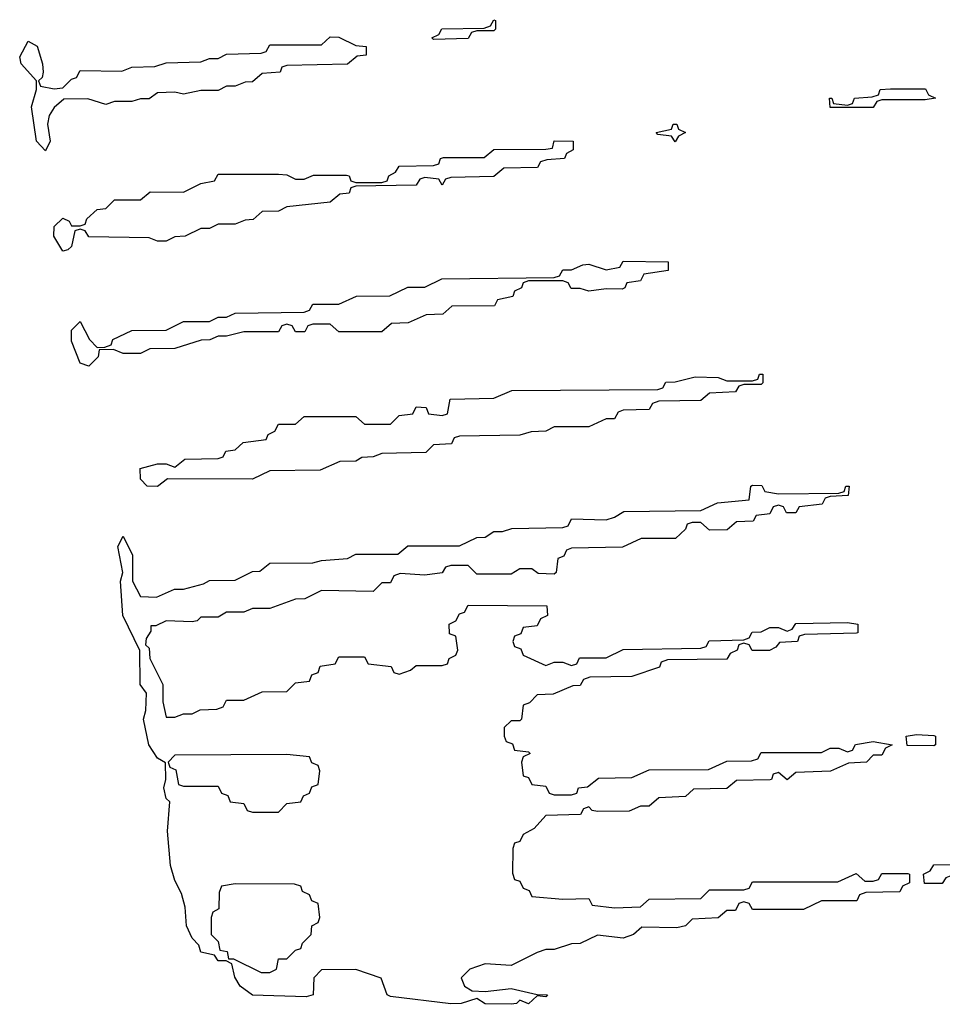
# Model space of a CAD drawing. Header units: inches. Extents: x 2886961 to 3052306, y 543424 to 918523.
# Tile 38 of 117: x 2930770 to 2932910, y 772528 to 774812. Entities that reach past the tile are written whole.
import ezdxf

# ---------------------------------------------------------------- set-up
doc = ezdxf.new("R2010")
doc.units = ezdxf.units.IN
doc.header["$MEASUREMENT"] = 0
doc.layers.add('C9737', color=7, linetype='Continuous')

msp = doc.modelspace()

# ---------------------------------------------------------------- linework, layer by layer
at = {"layer": 'C9737', "color": 6}
for points in [[(2931730, 774766), (2931726, 774770), (2931742, 774778), (2931748.9, 774791.1), (2931847.3, 774792.7), (2931862, 774798), (2931870, 774812), (2931874, 774810), (2931874, 774790), (2931870, 774786), (2931830, 774786), (2931818, 774782), (2931810, 774768.7)], [(2931150, 774639), (2931130, 774644), (2931090, 774642), (2931070, 774628.7), (2931050, 774628.7), (2931030, 774622), (2930990, 774622), (2930970, 774615.3), (2930928.4, 774628.4), (2930872.7, 774627.3), (2930850, 774608), (2930838, 774590), (2930834.8, 774570), (2930841, 774530), (2930830, 774508), (2930809.3, 774530), (2930797.2, 774610), (2930809, 774650), (2930808.7, 774670), (2930773.2, 774710), (2930770, 774726), (2930790, 774762), (2930810.7, 774750.7), (2930822.8, 774710), (2930824.7, 774690), (2930822, 774678), (2930814, 774670), (2930818, 774658), (2930850, 774652), (2930870, 774654), (2930890, 774674), (2930902, 774678), (2930910, 774694), (2931007.3, 774692.7), (2931030, 774702), (2931083.6, 774703.6), (2931110, 774712), (2931190, 774714), (2931210, 774722), (2931230, 774722), (2931250, 774732), (2931330, 774734), (2931342, 774738), (2931350, 774754), (2931470, 774754), (2931490, 774772), (2931510, 774771.3), (2931550, 774752), (2931574, 774750), (2931574, 774730), (2931552.7, 774727.3), (2931530, 774708.7), (2931390, 774706), (2931378, 774702), (2931374, 774690), (2931332.7, 774687.3), (2931310, 774668), (2931292.7, 774667.3), (2931270, 774658), (2931250, 774658), (2931230, 774648), (2931190, 774648)], [(2932650, 774608), (2932648, 774630), (2932654, 774630), (2932658, 774618), (2932690, 774614), (2932702, 774618), (2932706, 774630), (2932747.3, 774632.7), (2932762, 774638), (2932766, 774650), (2932790, 774651.3), (2932871.3, 774651.3), (2932878, 774638), (2932894, 774630), (2932870, 774626), (2932770, 774626), (2932758, 774622), (2932750, 774608)], [(2932290, 774529), (2932282, 774542), (2932250, 774546), (2932246, 774550), (2932282, 774558), (2932286, 774570), (2932294, 774570), (2932298, 774558), (2932314, 774550), (2932298, 774542)], [(2931750, 774428), (2931742, 774442), (2931710, 774446), (2931698, 774442), (2931690, 774428), (2931550, 774426), (2931538, 774422), (2931534, 774410), (2931512.7, 774407.3), (2931490, 774388.7), (2931390, 774378), (2931370, 774368), (2931332.7, 774367.3), (2931311.6, 774348.4), (2931292.7, 774347.3), (2931270, 774338), (2931230, 774338), (2931210, 774328), (2931190, 774328), (2931154, 774310), (2931130, 774308), (2931110, 774298), (2931090, 774298), (2931070, 774306), (2930930, 774308), (2930922, 774322), (2930910, 774326), (2930898, 774322), (2930890, 774286), (2930882, 774278), (2930870, 774275.3), (2930849.3, 774310), (2930850, 774332), (2930870, 774352), (2930884.7, 774344.7), (2930890, 774334), (2930910, 774334), (2930922, 774338), (2930926, 774350), (2930950, 774372), (2930970, 774374), (2930990, 774394), (2931050, 774394), (2931072.7, 774412.7), (2931150, 774412), (2931190, 774432), (2931222, 774438), (2931230, 774454), (2931370, 774454), (2931390, 774452), (2931410, 774442), (2931430, 774442), (2931451.6, 774451.6), (2931528.4, 774451.6), (2931534, 774450), (2931538, 774438), (2931550, 774434), (2931610, 774434), (2931622, 774438), (2931626, 774450), (2931642, 774458), (2931650, 774472), (2931730, 774474), (2931742, 774478), (2931746, 774490), (2931752.7, 774492.7), (2931847.3, 774492.7), (2931870, 774511.3), (2931990, 774512), (2932006, 774514), (2932010, 774531.3), (2932054, 774530), (2932054, 774510), (2932038, 774502), (2932034, 774490), (2931992.7, 774487.3), (2931978, 774482), (2931971.1, 774468.9), (2931892.7, 774467.3), (2931870, 774448), (2931770, 774446), (2931758, 774442)], [(2932167.3, 774187.3), (2932130, 774188), (2932090, 774182), (2932070, 774188.7), (2932048.9, 774188.9), (2932042, 774202), (2932030, 774206), (2931950, 774206), (2931938, 774202), (2931934, 774190), (2931918, 774182), (2931914, 774170), (2931878, 774162), (2931871.6, 774148.4), (2931772.7, 774147.3), (2931751.1, 774128.9), (2931712.7, 774127.3), (2931671.1, 774108.9), (2931632.7, 774107.3), (2931610, 774088), (2931510, 774088), (2931490, 774106), (2931450, 774106), (2931438, 774102), (2931431.6, 774088.4), (2931410, 774088), (2931402, 774102), (2931390, 774106), (2931378, 774102), (2931370, 774088), (2931290, 774088), (2931250, 774078), (2931230, 774078), (2931210.7, 774069.3), (2931191, 774069), (2931130, 774049.2), (2931071.6, 774048.4), (2931050, 774038), (2931010, 774038), (2930987.3, 774047.3), (2930954, 774046), (2930952, 774030), (2930930, 774008.7), (2930910, 774015.3), (2930890, 774066), (2930890, 774092), (2930910, 774112), (2930932, 774070), (2930950, 774052), (2930967.3, 774052.7), (2930982, 774058), (2930986, 774070), (2931030, 774091.3), (2931110, 774092), (2931150, 774112), (2931210, 774112), (2931230, 774122), (2931250, 774122), (2931270, 774131.3), (2931430, 774134), (2931442, 774138), (2931450, 774152), (2931510, 774152), (2931551.1, 774171.1), (2931628.4, 774171.6), (2931670, 774191.3), (2931710, 774192), (2931749.1, 774210.9), (2932010, 774214), (2932022, 774218), (2932030, 774232), (2932050, 774232), (2932076.4, 774243.6), (2932090, 774244.7), (2932130, 774232), (2932162, 774238), (2932170, 774252), (2932274, 774250), (2932274, 774230), (2932218, 774222), (2932210, 774206), (2932178, 774202), (2932174, 774190)], [(2931310, 773746), (2931112.7, 773747.3), (2931090, 773729), (2931066, 773730), (2931050, 773746), (2931049.2, 773770.8), (2931090, 773782), (2931110, 773782), (2931130, 773774), (2931152.7, 773792.7), (2931230, 773794), (2931242, 773798), (2931248.4, 773811.6), (2931270, 773814), (2931288.4, 773831.6), (2931342, 773838), (2931346, 773850), (2931362, 773858), (2931370, 773874), (2931410, 773874), (2931430, 773892), (2931550, 773892), (2931570, 773874), (2931630, 773874), (2931650, 773894), (2931682, 773898), (2931690, 773914), (2931712.7, 773912.7), (2931718, 773898), (2931750, 773894), (2931762, 773898), (2931768.4, 773931.6), (2931870, 773934), (2931911.6, 773951.6), (2932250, 773954), (2932262, 773958), (2932268.4, 773971.6), (2932290, 773972), (2932336.4, 773983.6), (2932390, 773982), (2932410, 773974), (2932470, 773974), (2932482, 773978), (2932486, 773990), (2932494, 773990), (2932494, 773970), (2932490, 773966), (2932450, 773966), (2932438, 773962), (2932430, 773948.7), (2932370, 773946), (2932350, 773929), (2932252.7, 773927.3), (2932238, 773922), (2932230, 773908), (2932170, 773906), (2932158, 773902), (2932150, 773886), (2932130, 773886), (2932090, 773868), (2932010, 773868), (2931990, 773858), (2931956.4, 773856.4), (2931930, 773848.7), (2931790, 773846), (2931778, 773842), (2931771.6, 773828.4), (2931730, 773826), (2931712, 773808), (2931610, 773806), (2931590, 773798), (2931563.6, 773796.4), (2931550, 773788), (2931512.7, 773787.3), (2931467.3, 773767.3), (2931350, 773766)], [(2932530, 773712), (2932670, 773714), (2932682, 773718), (2932686, 773730), (2932694, 773730), (2932691.6, 773708.4), (2932650, 773706), (2932638, 773702), (2932631.6, 773688.4), (2932578, 773682), (2932570, 773668), (2932548.4, 773668.4), (2932542, 773682), (2932530, 773686), (2932518, 773682), (2932510, 773666), (2932478, 773662), (2932471.1, 773648.9), (2932432.7, 773647.3), (2932411.1, 773628.9), (2932370, 773628), (2932350, 773646), (2932330, 773646), (2932318, 773642), (2932314, 773630), (2932291.1, 773608.9), (2932211.6, 773608.4), (2932168.4, 773588.4), (2932050, 773586), (2932038, 773582), (2932032, 773568), (2932018, 773562), (2932014, 773530), (2932010, 773526), (2931972.7, 773527.3), (2931958, 773538), (2931930, 773538), (2931910, 773526), (2931830, 773526), (2931810, 773546), (2931770, 773546), (2931758, 773542), (2931750, 773528.7), (2931710, 773524), (2931652.7, 773527.3), (2931638, 773522), (2931630, 773506), (2931610, 773506), (2931590, 773486), (2931470, 773488), (2931431.6, 773468.4), (2931410, 773468), (2931350, 773446), (2931310, 773446), (2931290, 773438), (2931250, 773438), (2931230, 773426), (2931190, 773426), (2931182, 773418), (2931170, 773415.3), (2931110, 773418), (2931086, 773406), (2931074, 773406), (2931074, 773394), (2931063.6, 773376.4), (2931062, 773362), (2931070, 773354), (2931072, 773330), (2931102, 773270), (2931102, 773230), (2931110, 773194), (2931130, 773194), (2931150, 773202), (2931170, 773202), (2931188.9, 773211.1), (2931227.3, 773212.7), (2931242, 773218), (2931250, 773234), (2931290, 773234), (2931332.7, 773252.7), (2931390, 773254), (2931410, 773274), (2931442, 773278), (2931447.3, 773292.7), (2931462, 773298), (2931467.3, 773312.7), (2931502, 773318), (2931510, 773334), (2931570, 773334), (2931578, 773318), (2931631.6, 773311.6), (2931638, 773298), (2931650, 773294), (2931676.4, 773303.6), (2931690, 773314), (2931750, 773314), (2931762, 773318), (2931766, 773330), (2931782, 773338), (2931786, 773350), (2931782, 773382), (2931767.3, 773387.3), (2931766, 773410), (2931782, 773418), (2931790, 773434), (2931802, 773438), (2931810, 773454), (2931992.7, 773452.7), (2931994, 773430), (2931978, 773422), (2931970, 773406), (2931938, 773402), (2931932.7, 773387.3), (2931918, 773382), (2931914, 773370), (2931918, 773358), (2931932.7, 773352.7), (2931938, 773338), (2931990, 773314), (2932010, 773322), (2932030, 773322), (2932050, 773314), (2932062, 773318), (2932068.4, 773331.6), (2932130, 773332), (2932170, 773351), (2932350, 773354), (2932362, 773358), (2932368.9, 773371.1), (2932450, 773374), (2932462, 773378), (2932468.9, 773391.1), (2932490, 773392), (2932510, 773402), (2932530, 773402), (2932550, 773394), (2932562, 773398), (2932570, 773411.3), (2932690, 773414), (2932714, 773410), (2932714, 773390), (2932711.1, 773388.9), (2932590, 773386), (2932578, 773382), (2932574, 773370), (2932532.7, 773367.3), (2932523.6, 773356.4), (2932508.9, 773348.9), (2932468.7, 773348.7), (2932462, 773362), (2932450, 773366), (2932438, 773362), (2932434, 773350), (2932418, 773342), (2932410, 773328.7), (2932272.7, 773327.3), (2932258, 773322), (2932254, 773310), (2932190, 773288.7), (2932092.7, 773287.3), (2932078, 773282), (2932070, 773268), (2932052.7, 773267.3), (2932007.3, 773247.3), (2931970, 773246), (2931952.7, 773227.3), (2931938, 773222), (2931934, 773190), (2931930, 773186), (2931910, 773186), (2931894, 773170), (2931894, 773150), (2931898, 773138), (2931912.7, 773132.7), (2931918, 773118), (2931950, 773114), (2931954, 773110), (2931938, 773102), (2931934, 773090), (2931938, 773058), (2931950, 773054), (2931958, 773038), (2931990, 773034), (2931998, 773018), (2932010, 773014), (2932050, 773014), (2932062, 773018), (2932066, 773030), (2932087.3, 773032.7), (2932112.7, 773052.7), (2932190, 773054), (2932230, 773072), (2932367.3, 773072.7), (2932410, 773092), (2932467.3, 773092.7), (2932482, 773098), (2932490, 773112), (2932630, 773112), (2932650, 773122), (2932670, 773122), (2932690, 773114), (2932702, 773118), (2932708.9, 773131.1), (2932750, 773138), (2932794, 773130), (2932778, 773122), (2932770, 773106), (2932750, 773106), (2932734, 773090), (2932692.7, 773087.3), (2932650.9, 773069.1), (2932570, 773066), (2932550, 773049), (2932530, 773066), (2932518, 773062), (2932514, 773050), (2932510.9, 773049.1), (2932432.7, 773047.3), (2932410, 773028.7), (2932332.7, 773027.3), (2932314, 773010), (2932252.7, 773007.3), (2932230, 772988), (2932210, 772988), (2932183.6, 772976.4), (2932110, 772975.3), (2932098, 772978), (2932090, 772986), (2932078, 772982), (2932071.1, 772968.9), (2931990, 772966), (2931963.6, 772936.4), (2931938, 772922), (2931930, 772906), (2931918, 772902), (2931914, 772890), (2931912.7, 772832.7), (2931918, 772818), (2931930, 772814), (2931938, 772798), (2931952, 772792), (2931958, 772778), (2932030, 772772), (2932090, 772774), (2932098, 772758), (2932150, 772752), (2932210, 772754), (2932230, 772772), (2932350, 772774), (2932370, 772794), (2932450, 772794), (2932462, 772798), (2932470, 772812), (2932667.3, 772812.7), (2932710, 772832), (2932730, 772814), (2932750, 772814), (2932762, 772818), (2932770, 772832), (2932830, 772832), (2932834, 772830), (2932834, 772810), (2932818, 772802), (2932811.1, 772788.9), (2932732.7, 772787.3), (2932718, 772782), (2932711.6, 772768.4), (2932630, 772768), (2932588.4, 772748.4), (2932470, 772748), (2932462, 772762), (2932450, 772766), (2932438, 772762), (2932430, 772746), (2932410, 772746), (2932390, 772728.7), (2932330, 772726), (2932314, 772710), (2932294.4, 772705.6), (2932212.7, 772707.3), (2932194, 772690), (2932170, 772682), (2932110, 772688.7), (2932070, 772669), (2932050, 772668.7), (2932010, 772655.3), (2931990, 772655.3), (2931970, 772648.7), (2931910, 772618), (2931850, 772622), (2931814, 772610), (2931794, 772590), (2931802, 772570), (2931819.6, 772559.6), (2931850, 772558), (2931910, 772564.7), (2931970, 772550.8), (2931994, 772550), (2931990, 772546), (2931970, 772548), (2931950, 772529.7), (2931930, 772538), (2931922, 772530), (2931910, 772528.3), (2931849.8, 772529.7), (2931830, 772542), (2931794, 772530), (2931770, 772529.7), (2931630, 772546.6), (2931622, 772550), (2931608.7, 772588.7), (2931550, 772609), (2931470, 772608), (2931452, 772590), (2931451, 772550), (2931434.4, 772545.6), (2931310, 772549.7), (2931281.2, 772570), (2931268.7, 772591.3), (2931262, 772622), (2931248.9, 772628.9), (2931230, 772629.2), (2931222, 772642), (2931190, 772649.2), (2931185.6, 772665.6), (2931170, 772682), (2931157.2, 772710), (2931153.6, 772753.6), (2931145.4, 772785.4), (2931130, 772815.3), (2931119.5, 772850), (2931113.2, 772930), (2931118, 772998), (2931110, 773006), (2931104, 773030), (2931108.7, 773050), (2931108.4, 773088.4), (2931090, 773099), (2931069.6, 773130), (2931057.2, 773190), (2931062.7, 773210), (2931064, 773250), (2931049.6, 773270), (2931049, 773349), (2931009.6, 773430), (2931004, 773510), (2931009, 773530), (2930998, 773590), (2931010, 773614), (2931031.3, 773570), (2931031.3, 773510), (2931050, 773474), (2931087.3, 773472.7), (2931129, 773491), (2931150, 773491.3), (2931196.4, 773503.6), (2931210, 773511.3), (2931270, 773512), (2931310, 773532), (2931327.3, 773532.7), (2931350, 773551.3), (2931450, 773552), (2931470, 773558), (2931530, 773562), (2931550, 773572), (2931647.3, 773572.7), (2931670, 773592), (2931790, 773592), (2931830, 773611.3), (2931850, 773612), (2931870, 773624.7), (2931890, 773624.7), (2931911.6, 773631.6), (2932030, 773634), (2932042, 773638), (2932050, 773654), (2932130, 773652), (2932150, 773658), (2932171.6, 773671.6), (2932350, 773674), (2932388.9, 773691.1), (2932462, 773698), (2932466, 773730), (2932470, 773732), (2932491.6, 773731.6), (2932498, 773718)], [(2932890, 773128), (2932828.4, 773128.4), (2932826, 773150), (2932850, 773154), (2932890, 773152), (2932894, 773150), (2932894, 773130)], [(2931390, 773108), (2931130, 773106), (2931114, 773090), (2931118, 773078), (2931132, 773072), (2931138, 773038), (2931150, 773034), (2931230, 773034), (2931238, 773018), (2931252.7, 773012.7), (2931258, 772998), (2931290, 772994), (2931298, 772978), (2931310, 772974), (2931370, 772974), (2931390, 772994), (2931422, 772998), (2931428, 773012), (2931442, 773018), (2931447.3, 773032.7), (2931462, 773038), (2931466, 773070), (2931462, 773082), (2931448, 773088), (2931442, 773102)], [(2932868.4, 772808.4), (2932866, 772830), (2932882, 772838), (2932890, 772852), (2933010, 772854), (2933022, 772858), (2933030, 772872), (2933074, 772870), (2933058, 772862), (2933050, 772848), (2933012.7, 772847.3), (2932998, 772842), (2932990, 772828), (2932930, 772826), (2932918, 772822), (2932910, 772808.7)], [(2931270, 772808), (2931238, 772802), (2931232.7, 772787.3), (2931232, 772750), (2931218, 772742), (2931214, 772730), (2931214, 772690), (2931230, 772674), (2931234, 772654), (2931251.1, 772651.1), (2931254, 772634), (2931266, 772634), (2931330, 772602), (2931350, 772602), (2931366, 772610), (2931370, 772634), (2931390, 772634), (2931410, 772654), (2931422, 772658), (2931426, 772670), (2931446, 772690), (2931448, 772710), (2931462, 772718), (2931466, 772730), (2931462, 772762), (2931448, 772768), (2931442, 772782), (2931426, 772790), (2931422, 772802), (2931407.3, 772807.3)]]:
    msp.add_lwpolyline(points, close=True, dxfattribs=at)

doc.saveas('drawing.dxf')
